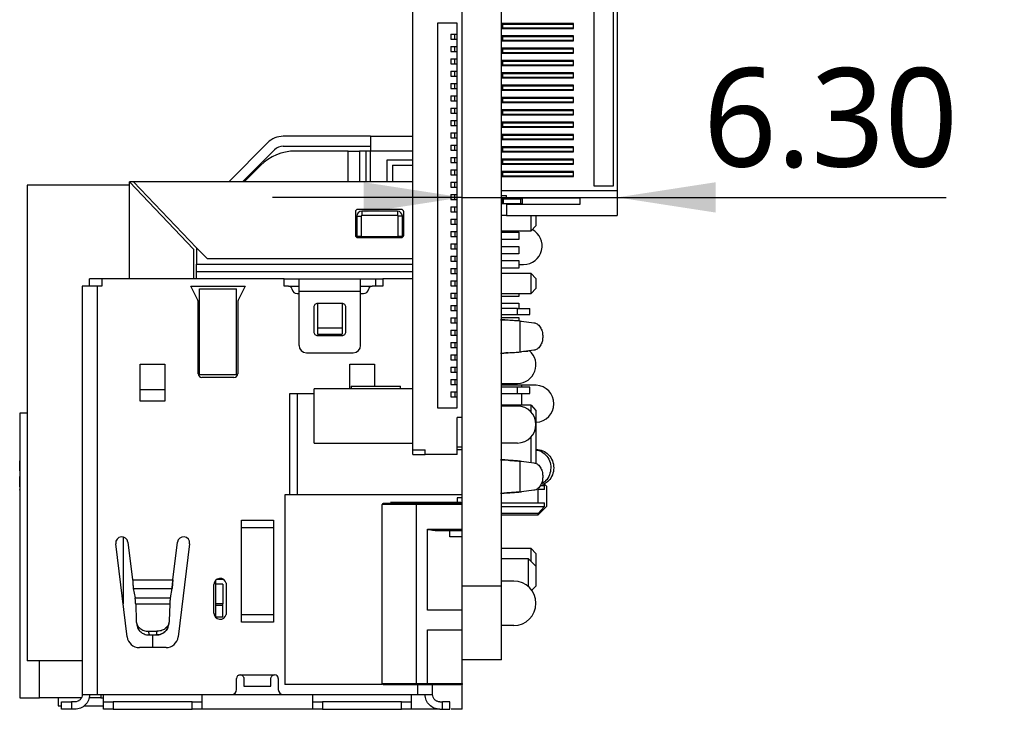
# Model space of a CAD drawing. Header units: millimetres. Extents: x 3 to 207, y 3 to 294.
# Tile 89 of 94: x 162 to 182, y 214 to 228. Entities that reach past the tile are written whole.
import ezdxf

# ---------------------------------------------------------------- set-up
doc = ezdxf.new("R2010")
doc.units = ezdxf.units.MM
doc.layers.add('几何体', color=7, linetype='Continuous')
doc.layers.add('尺寸', color=3, linetype='Continuous')
doc.styles.add('SLDTEXTSTYLE0', font='Microsoft YaHei.ttf')
doc.dimstyles.new('SLDDIMSTYLE2', dxfattribs={"dimtxt": 2, "dimasz": 3.5, "dimexe": 0, "dimexo": 0.0625, "dimgap": 0.5, "dimtad": 1, "dimlfac": 2, "dimrnd": 1e-09, "dimzin": 4, "dimdsep": 46, "dimtxsty": 'SLDTEXTSTYLE0', "dimsah": 1, "dimcen": 0.09, "dimadec": 0, "dimazin": 1, "dimtfac": 1, "dimtmove": 0, "dimatfit": 0, "dimfxl": 0, "dimfrac": 2, "dimtolj": 1, "dimtzin": 12, "dimarcsym": 0})

# ---------------------------------------------------------------- blocks, each defined once
blk = doc.blocks.new('_D_22')
at = {"layer": '尺寸', "transparency": 16777216}
for p, q in [((170.96, 224.629), (167.113, 224.629)), ((170.96, 224.629), (174.11, 224.629)), ((174.11, 224.629), (180.786, 224.629))]:
    blk.add_line(p, q, dxfattribs=at)
for points in [[(170.96, 224.629), (168.96, 224.937), (168.96, 224.321)], [(174.11, 224.629), (176.11, 224.321), (176.11, 224.937)]]:
    blk.add_solid(points, dxfattribs=at)
at = {"layer": '尺寸', "transparency": 16777216, "insert": (175.858, 227.253), "char_height": 2, "attachment_point": 1, "style": 'SLDTEXTSTYLE0'}
blk.add_mtext('6.30', dxfattribs=at)

msp = doc.modelspace()

# ---------------------------------------------------------------- linework, layer by layer
at = {"layer": '几何体'}
for p, q in [((170.9596, 216.7479), (170.9596, 253.748)), ((171.7596, 216.7479), (171.7596, 253.748)), ((174.1096, 234.69), (174.1096, 224.765)), ((173.6346, 232.1525), (173.6346, 224.865)), ((174.0346, 224.865), (174.0346, 232.1525)), ((169.9596, 219.5125), (169.9596, 229.0125)), ((170.8596, 228.1625), (170.4596, 228.1625)), ((170.4596, 228.1625), (170.4596, 220.3625)), ((170.8596, 220.3625), (170.8596, 228.1625)), ((173.2196, 228.1525), (171.7596, 228.1525)), ((171.7596, 228.14), (171.7846, 228.14)), ((171.7596, 228.065), (171.7846, 228.065)), ((171.7596, 228.0525), (173.2196, 228.0525)), ((171.7846, 228.065), (171.7846, 228.14)), ((171.7846, 228.14), (171.7896, 228.14)), ((171.7846, 228.065), (171.7896, 228.065)), ((171.7896, 228.065), (171.7896, 228.14)), ((171.7896, 228.14), (173.2196, 228.14)), ((171.7896, 228.065), (173.2196, 228.065)), ((173.2196, 228.0525), (173.2196, 228.1525)), ((170.7296, 227.9375), (170.7296, 227.8375)), ((170.7296, 227.9375), (170.8146, 227.9375)), ((170.8146, 227.8375), (170.8146, 227.9375)), ((170.8146, 227.9375), (170.8596, 227.9375)), ((173.2196, 227.9025), (171.7596, 227.9025)), ((171.7596, 227.89), (171.7846, 227.89)), ((171.7846, 227.815), (171.7846, 227.89)), ((171.7846, 227.89), (171.7896, 227.89)), ((171.7896, 227.815), (171.7896, 227.89)), ((171.7896, 227.89), (173.2196, 227.89)), ((173.2196, 227.8025), (173.2196, 227.9025)), ((170.7296, 227.8375), (170.8146, 227.8375)), ((170.7296, 227.6875), (170.7296, 227.5875)), ((170.7296, 227.6875), (170.8146, 227.6875)), ((170.8146, 227.8375), (170.8596, 227.8375)), ((170.8146, 227.5875), (170.8146, 227.6875)), ((170.8146, 227.6875), (170.8596, 227.6875)), ((171.7596, 227.815), (171.7846, 227.815)), ((171.7596, 227.8025), (173.2196, 227.8025)), ((173.2196, 227.6525), (171.7596, 227.6525)), ((171.7846, 227.815), (171.7896, 227.815)), ((171.7896, 227.815), (173.2196, 227.815)), ((173.2196, 227.5525), (173.2196, 227.6525)), ((170.7296, 227.5875), (170.8146, 227.5875)), ((170.8146, 227.5875), (170.8596, 227.5875)), ((171.7596, 227.64), (171.7846, 227.64)), ((171.7596, 227.565), (171.7846, 227.565)), ((171.7596, 227.5525), (173.2196, 227.5525)), ((171.7846, 227.565), (171.7846, 227.64)), ((171.7846, 227.64), (171.7896, 227.64)), ((171.7846, 227.565), (171.7896, 227.565)), ((171.7896, 227.565), (171.7896, 227.64)), ((171.7896, 227.64), (173.2196, 227.64)), ((171.7896, 227.565), (173.2196, 227.565)), ((170.7296, 227.4375), (170.7296, 227.3375)), ((170.7296, 227.4375), (170.8146, 227.4375)), ((170.7296, 227.3375), (170.8146, 227.3375)), ((170.8146, 227.3375), (170.8146, 227.4375)), ((170.8146, 227.4375), (170.8596, 227.4375)), ((170.8146, 227.3375), (170.8596, 227.3375)), ((173.2196, 227.4025), (171.7596, 227.4025)), ((171.7596, 227.39), (171.7846, 227.39)), ((171.7596, 227.315), (171.7846, 227.315)), ((171.7596, 227.3025), (173.2196, 227.3025)), ((171.7846, 227.315), (171.7846, 227.39)), ((171.7846, 227.39), (171.7896, 227.39)), ((171.7846, 227.315), (171.7896, 227.315)), ((171.7896, 227.315), (171.7896, 227.39)), ((171.7896, 227.39), (173.2196, 227.39)), ((171.7896, 227.315), (173.2196, 227.315)), ((173.2196, 227.3025), (173.2196, 227.4025)), ((170.7296, 227.1875), (170.7296, 227.0875)), ((170.7296, 227.1875), (170.8146, 227.1875)), ((170.7296, 227.0875), (170.8146, 227.0875)), ((170.8146, 227.0875), (170.8146, 227.1875)), ((170.8146, 227.1875), (170.8596, 227.1875)), ((170.8146, 227.0875), (170.8596, 227.0875)), ((173.2196, 227.1525), (171.7596, 227.1525)), ((171.7596, 227.14), (171.7846, 227.14)), ((171.7596, 227.065), (171.7846, 227.065)), ((171.7846, 227.065), (171.7846, 227.14)), ((171.7846, 227.14), (171.7896, 227.14)), ((171.7846, 227.065), (171.7896, 227.065)), ((171.7896, 227.065), (171.7896, 227.14)), ((171.7896, 227.14), (173.2196, 227.14)), ((171.7896, 227.065), (173.2196, 227.065)), ((173.2196, 227.0525), (173.2196, 227.1525)), ((170.7296, 226.9375), (170.7296, 226.8375)), ((170.7296, 226.9375), (170.8146, 226.9375)), ((170.8146, 226.8375), (170.8146, 226.9375)), ((170.8146, 226.9375), (170.8596, 226.9375)), ((171.7596, 227.0525), (173.2196, 227.0525)), ((173.2196, 226.9025), (171.7596, 226.9025)), ((171.7596, 226.89), (171.7846, 226.89)), ((171.7846, 226.815), (171.7846, 226.89)), ((171.7846, 226.89), (171.7896, 226.89)), ((171.7896, 226.815), (171.7896, 226.89)), ((171.7896, 226.89), (173.2196, 226.89)), ((173.2196, 226.8025), (173.2196, 226.9025)), ((170.7296, 226.8375), (170.8146, 226.8375)), ((170.7296, 226.6875), (170.7296, 226.5875)), ((170.7296, 226.6875), (170.8146, 226.6875)), ((170.8146, 226.8375), (170.8596, 226.8375)), ((170.8146, 226.5875), (170.8146, 226.6875)), ((170.8146, 226.6875), (170.8596, 226.6875)), ((171.7596, 226.815), (171.7846, 226.815)), ((171.7596, 226.8025), (173.2196, 226.8025)), ((171.7846, 226.815), (171.7896, 226.815)), ((171.7896, 226.815), (173.2196, 226.815)), ((170.7296, 226.5875), (170.8146, 226.5875)), ((170.8146, 226.5875), (170.8596, 226.5875)), ((173.2196, 226.6525), (171.7596, 226.6525)), ((171.7596, 226.64), (171.7846, 226.64)), ((171.7596, 226.565), (171.7846, 226.565)), ((171.7596, 226.5525), (173.2196, 226.5525)), ((171.7846, 226.565), (171.7846, 226.64)), ((171.7846, 226.64), (171.7896, 226.64)), ((171.7846, 226.565), (171.7896, 226.565)), ((171.7896, 226.565), (171.7896, 226.64)), ((171.7896, 226.64), (173.2196, 226.64)), ((171.7896, 226.565), (173.2196, 226.565)), ((173.2196, 226.5525), (173.2196, 226.6525)), ((170.7296, 226.4375), (170.7296, 226.3375)), ((170.7296, 226.4375), (170.8146, 226.4375)), ((170.7296, 226.3375), (170.8146, 226.3375)), ((170.8146, 226.3375), (170.8146, 226.4375)), ((170.8146, 226.4375), (170.8596, 226.4375)), ((170.8146, 226.3375), (170.8596, 226.3375)), ((173.2196, 226.4025), (171.7596, 226.4025)), ((171.7596, 226.39), (171.7846, 226.39)), ((171.7596, 226.315), (171.7846, 226.315)), ((171.7596, 226.3025), (173.2196, 226.3025)), ((171.7846, 226.315), (171.7846, 226.39)), ((171.7846, 226.39), (171.7896, 226.39)), ((171.7846, 226.315), (171.7896, 226.315)), ((171.7896, 226.315), (171.7896, 226.39)), ((171.7896, 226.39), (173.2196, 226.39)), ((171.7896, 226.315), (173.2196, 226.315)), ((173.2196, 226.3025), (173.2196, 226.4025)), ((170.7296, 226.1875), (170.7296, 226.0875)), ((170.7296, 226.1875), (170.8146, 226.1875)), ((170.7296, 226.0875), (170.8146, 226.0875)), ((170.8146, 226.0875), (170.8146, 226.1875)), ((170.8146, 226.1875), (170.8596, 226.1875)), ((170.8146, 226.0875), (170.8596, 226.0875)), ((173.2196, 226.1525), (171.7596, 226.1525)), ((171.7596, 226.14), (171.7846, 226.14)), ((171.7596, 226.065), (171.7846, 226.065)), ((171.7846, 226.065), (171.7846, 226.14)), ((171.7846, 226.14), (171.7896, 226.14)), ((171.7846, 226.065), (171.7896, 226.065)), ((171.7896, 226.065), (171.7896, 226.14)), ((171.7896, 226.14), (173.2196, 226.14)), ((171.7896, 226.065), (173.2196, 226.065)), ((173.2196, 226.0525), (173.2196, 226.1525)), ((169.0996, 225.8686), (167.3298, 225.8686)), ((169.0996, 225.8686), (169.9596, 225.8686)), ((170.7296, 225.9375), (170.7296, 225.8375)), ((170.7296, 225.9375), (170.8146, 225.9375)), ((170.8146, 225.8375), (170.8146, 225.9375)), ((170.8146, 225.9375), (170.8596, 225.9375)), ((171.7596, 226.0525), (173.2196, 226.0525)), ((173.2196, 225.9025), (171.7596, 225.9025)), ((171.7596, 225.89), (171.7846, 225.89)), ((171.7846, 225.815), (171.7846, 225.89)), ((171.7846, 225.89), (171.7896, 225.89)), ((171.7896, 225.815), (171.7896, 225.89)), ((171.7896, 225.89), (173.2196, 225.89)), ((173.2196, 225.8025), (173.2196, 225.9025)), ((166.2227, 224.948), (167.0116, 225.7368)), ((167.3298, 225.6686), (169.0996, 225.6686)), ((170.7296, 225.8375), (170.8146, 225.8375)), ((170.7296, 225.6875), (170.7296, 225.5875)), ((170.7296, 225.6875), (170.8146, 225.6875)), ((170.8146, 225.8375), (170.8596, 225.8375)), ((170.8146, 225.5875), (170.8146, 225.6875)), ((170.8146, 225.6875), (170.8596, 225.6875)), ((171.7596, 225.815), (171.7846, 225.815)), ((171.7596, 225.8025), (173.2196, 225.8025)), ((171.7846, 225.815), (171.7896, 225.815)), ((171.7896, 225.815), (173.2196, 225.815)), ((167.153, 225.5954), (166.5055, 224.948)), ((168.6496, 225.5686), (167.5738, 225.5686)), ((168.6496, 225.5686), (168.8755, 225.5686)), ((168.6496, 224.948), (168.6496, 225.5686)), ((169.0058, 225.5686), (168.8755, 225.5686)), ((168.8755, 225.5686), (168.8755, 224.948)), ((169.0996, 225.5686), (169.0058, 225.5686)), ((169.0058, 225.5686), (169.0058, 224.948)), ((169.0996, 224.948), (169.0996, 225.5686)), ((169.9596, 225.5686), (169.0996, 225.5686)), ((170.7296, 225.5875), (170.8146, 225.5875)), ((170.8146, 225.5875), (170.8596, 225.5875)), ((173.2196, 225.6525), (171.7596, 225.6525)), ((171.7596, 225.64), (171.7846, 225.64)), ((171.7596, 225.565), (171.7846, 225.565)), ((171.7596, 225.5525), (173.2196, 225.5525)), ((171.7846, 225.565), (171.7846, 225.64)), ((171.7846, 225.64), (171.7896, 225.64)), ((171.7846, 225.565), (171.7896, 225.565)), ((171.7896, 225.565), (171.7896, 225.64)), ((171.7896, 225.64), (173.2196, 225.64)), ((171.7896, 225.565), (173.2196, 225.565)), ((173.2196, 225.5525), (173.2196, 225.6525)), ((166.8667, 225.2757), (166.5389, 224.948)), ((169.4371, 224.948), (169.4371, 225.3936)), ((169.4371, 225.3936), (169.9596, 225.3936)), ((169.5496, 225.2836), (169.9596, 225.2836)), ((169.5496, 225.2836), (169.5496, 224.948)), ((170.7296, 225.4375), (170.7296, 225.3375)), ((170.7296, 225.4375), (170.8146, 225.4375)), ((170.7296, 225.3375), (170.8146, 225.3375)), ((170.8146, 225.3375), (170.8146, 225.4375)), ((170.8146, 225.4375), (170.8596, 225.4375)), ((170.8146, 225.3375), (170.8596, 225.3375)), ((173.2196, 225.4025), (171.7596, 225.4025)), ((171.7596, 225.39), (171.7846, 225.39)), ((171.7596, 225.315), (171.7846, 225.315)), ((171.7596, 225.3025), (173.2196, 225.3025)), ((171.7846, 225.315), (171.7846, 225.39)), ((171.7846, 225.39), (171.7896, 225.39)), ((171.7846, 225.315), (171.7896, 225.315)), ((171.7896, 225.315), (171.7896, 225.39)), ((171.7896, 225.39), (173.2196, 225.39)), ((171.7896, 225.315), (173.2196, 225.315)), ((173.2196, 225.3025), (173.2196, 225.4025)), ((170.7296, 225.1875), (170.7296, 225.0875)), ((170.7296, 225.1875), (170.8146, 225.1875)), ((170.7296, 225.0875), (170.8146, 225.0875)), ((170.8146, 225.0875), (170.8146, 225.1875)), ((170.8146, 225.1875), (170.8596, 225.1875)), ((170.8146, 225.0875), (170.8596, 225.0875)), ((173.2196, 225.1525), (171.7596, 225.1525)), ((171.7596, 225.14), (171.7846, 225.14)), ((171.7596, 225.065), (171.7846, 225.065)), ((171.7846, 225.065), (171.7846, 225.14)), ((171.7846, 225.14), (171.7896, 225.14)), ((171.7846, 225.065), (171.7896, 225.065)), ((171.7896, 225.065), (171.7896, 225.14)), ((171.7896, 225.14), (173.2196, 225.14)), ((171.7896, 225.065), (173.2196, 225.065)), ((173.2196, 225.0525), (173.2196, 225.1525)), ((164.2096, 224.878), (162.1296, 224.878)), ((162.1296, 224.878), (162.1296, 215.228)), ((164.2096, 224.948), (165.5106, 223.582)), ((164.2096, 222.978), (164.2096, 224.948)), ((164.2897, 224.948), (164.2096, 224.948)), ((165.5696, 223.6059), (164.2897, 224.948)), ((169.9596, 224.948), (164.2897, 224.948)), ((170.7296, 224.9375), (170.7296, 224.8375)), ((170.7296, 224.9375), (170.8146, 224.9375)), ((170.8146, 224.8375), (170.8146, 224.9375)), ((170.8146, 224.9375), (170.8596, 224.9375)), ((171.7596, 225.0525), (173.2196, 225.0525)), ((173.6346, 224.865), (174.0346, 224.865)), ((170.7296, 224.8375), (170.8146, 224.8375)), ((170.7296, 224.6875), (170.7296, 224.5875)), ((170.7296, 224.6875), (170.8146, 224.6875)), ((170.8146, 224.8375), (170.8596, 224.8375)), ((170.8146, 224.5875), (170.8146, 224.6875)), ((170.8146, 224.6875), (170.8596, 224.6875)), ((174.1096, 224.765), (171.7596, 224.765)), ((171.7596, 224.665), (171.8596, 224.665)), ((171.8596, 224.615), (171.8596, 224.665)), ((174.1096, 224.765), (174.1096, 224.265)), ((170.7296, 224.5875), (170.8146, 224.5875)), ((170.8146, 224.5875), (170.8596, 224.5875)), ((171.7846, 224.6025), (171.7596, 224.6025)), ((171.7596, 224.5025), (171.7846, 224.5025)), ((171.7846, 224.5025), (171.7846, 224.6025)), ((171.7846, 224.6025), (171.7985, 224.6025)), ((171.7846, 224.5025), (171.7985, 224.5025)), ((171.7985, 224.5025), (171.7985, 224.6025)), ((171.7985, 224.6025), (172.1454, 224.6025)), ((171.7985, 224.5025), (172.1454, 224.5025)), ((173.3596, 224.615), (171.8596, 224.615)), ((171.8596, 224.49), (173.3596, 224.49)), ((171.8596, 224.49), (171.8596, 224.265)), ((172.1454, 224.6025), (172.1454, 224.5025)), ((172.1846, 224.6025), (172.1454, 224.6025)), ((172.1454, 224.5025), (172.1846, 224.5025)), ((172.1846, 224.5025), (172.1846, 224.6025)), ((173.3596, 224.49), (173.3596, 224.615)), ((168.7945, 224.3349), (168.7945, 223.863)), ((169.7245, 224.3849), (168.8445, 224.3849)), ((169.6476, 224.348), (168.924, 224.348)), ((168.924, 224.348), (168.924, 224.2614)), ((169.6476, 224.2614), (168.924, 224.2614)), ((169.6476, 224.348), (169.6476, 224.2614)), ((169.7745, 223.863), (169.7745, 224.3349)), ((170.7296, 224.4375), (170.7296, 224.3375)), ((170.7296, 224.4375), (170.8146, 224.4375)), ((170.7296, 224.3375), (170.8146, 224.3375)), ((170.8146, 224.3375), (170.8146, 224.4375)), ((170.8146, 224.4375), (170.8596, 224.4375)), ((170.8146, 224.3375), (170.8596, 224.3375)), ((171.8596, 224.265), (171.7596, 224.265)), ((171.8596, 224.265), (174.1096, 224.265)), ((172.3596, 223.953), (172.3596, 224.265)), ((172.4596, 224.253), (172.4475, 224.265)), ((168.824, 224.248), (168.824, 223.8345)), ((168.824, 224.248), (168.9106, 224.248)), ((168.9106, 224.248), (168.9106, 223.8345)), ((169.661, 223.8345), (169.661, 224.248)), ((169.7476, 224.248), (169.661, 224.248)), ((169.7476, 223.8345), (169.7476, 224.248)), ((170.7296, 224.1875), (170.7296, 224.0875)), ((170.7296, 224.1875), (170.8146, 224.1875)), ((170.7296, 224.0875), (170.8146, 224.0875)), ((170.8146, 224.1875), (170.8146, 224.0875)), ((170.8146, 224.1875), (170.8596, 224.1875)), ((170.8146, 224.0875), (170.8596, 224.0875)), ((172.4596, 224.253), (172.4596, 224.053)), ((170.7296, 223.9375), (170.7296, 223.8375)), ((170.7296, 223.9375), (170.8146, 223.9375)), ((170.8146, 223.9375), (170.8146, 223.8375)), ((170.8146, 223.9375), (170.8596, 223.9375)), ((171.7596, 223.953), (172.3596, 223.953)), ((171.7596, 223.9246), (172.1096, 223.9246)), ((172.1096, 223.9246), (172.1096, 223.7746)), ((172.3596, 223.953), (172.4596, 224.053)), ((168.9106, 223.8345), (168.824, 223.8345)), ((168.8445, 223.813), (169.7245, 223.813)), ((168.9106, 223.8345), (169.661, 223.8345)), ((169.7476, 223.8345), (169.661, 223.8345)), ((170.7296, 223.8375), (170.8146, 223.8375)), ((170.7296, 223.6875), (170.7296, 223.5875)), ((170.7296, 223.6875), (170.8146, 223.6875)), ((170.8146, 223.8375), (170.8596, 223.8375)), ((170.8146, 223.6875), (170.8146, 223.5875)), ((170.8146, 223.6875), (170.8596, 223.6875)), ((172.1096, 223.7746), (171.7596, 223.7746)), ((165.5106, 223.582), (165.5106, 222.978)), ((165.7901, 223.3854), (165.5696, 223.6059)), ((165.5696, 223.6059), (165.5696, 223.278)), ((170.7296, 223.5875), (170.8146, 223.5875)), ((170.8146, 223.5875), (170.8596, 223.5875)), ((171.7596, 223.6359), (172.1096, 223.6359)), ((172.1096, 223.4859), (171.7596, 223.4859)), ((172.1096, 223.6359), (172.1096, 223.4859)), ((165.5696, 223.278), (169.9596, 223.278)), ((165.5696, 223.1218), (165.5696, 223.278)), ((169.9596, 223.3854), (165.7901, 223.3854)), ((170.7296, 223.4375), (170.7296, 223.3375)), ((170.7296, 223.4375), (170.8146, 223.4375)), ((170.7296, 223.3375), (170.8146, 223.3375)), ((170.8146, 223.4375), (170.8146, 223.3375)), ((170.8146, 223.4375), (170.8596, 223.4375)), ((170.8146, 223.3375), (170.8596, 223.3375)), ((171.7596, 223.3471), (172.1096, 223.3471)), ((172.1096, 223.3471), (172.1096, 223.1971)), ((172.1096, 223.2686), (172.2096, 223.2686)), ((165.5696, 222.978), (165.5696, 223.1218)), ((169.9596, 223.1218), (165.5696, 223.1218)), ((170.7296, 223.1875), (170.7296, 223.0875)), ((170.7296, 223.1875), (170.8146, 223.1875)), ((170.7296, 223.0875), (170.8146, 223.0875)), ((170.8146, 223.1875), (170.8146, 223.0875)), ((170.8146, 223.1875), (170.8596, 223.1875)), ((170.8146, 223.0875), (170.8596, 223.0875)), ((172.1096, 223.1971), (171.7596, 223.1971)), ((172.3596, 223.083), (171.7596, 223.083)), ((172.4596, 222.983), (172.3596, 223.083)), ((172.3596, 222.683), (172.3596, 223.083)), ((163.6496, 222.978), (163.3996, 222.978)), ((163.3996, 222.828), (163.3996, 222.978)), ((163.6496, 222.978), (163.6496, 222.828)), ((167.3496, 222.978), (163.6496, 222.978)), ((167.3496, 222.828), (167.3496, 222.978)), ((167.3496, 222.978), (167.6496, 222.978)), ((167.6496, 222.728), (167.6496, 222.978)), ((167.6496, 222.978), (168.8996, 222.978)), ((168.8996, 222.728), (168.8996, 222.978)), ((168.8996, 222.978), (169.1996, 222.978)), ((169.1996, 222.978), (169.1996, 222.828)), ((169.1996, 222.978), (169.3496, 222.978)), ((169.3496, 222.978), (169.3496, 222.828)), ((169.9596, 222.978), (169.3496, 222.978)), ((170.7296, 222.9375), (170.7296, 222.8375)), ((170.7296, 222.9375), (170.8146, 222.9375)), ((170.8146, 222.9375), (170.8146, 222.8375)), ((170.8146, 222.9375), (170.8596, 222.9375)), ((172.4596, 222.983), (172.4596, 222.783)), ((163.2496, 222.828), (163.2496, 214.548)), ((163.5496, 222.828), (163.5496, 214.548)), ((163.6496, 222.828), (163.5496, 222.828)), ((165.4546, 222.828), (166.5546, 222.828)), ((165.5967, 222.5438), (165.4546, 222.828)), ((165.6296, 222.778), (166.3796, 222.778)), ((165.6296, 221.028), (165.6296, 222.778)), ((166.3796, 221.028), (166.3796, 222.778)), ((166.5546, 222.828), (166.4125, 222.5438)), ((167.4364, 222.828), (167.3496, 222.828)), ((167.4364, 222.828), (167.6496, 222.828)), ((167.6096, 222.678), (167.6496, 222.678)), ((167.6496, 221.628), (167.6496, 222.728)), ((167.6496, 222.728), (168.8996, 222.728)), ((168.8996, 222.828), (169.1328, 222.828)), ((168.8996, 221.628), (168.8996, 222.728)), ((168.8996, 222.678), (168.9596, 222.678)), ((169.3496, 222.828), (169.1328, 222.828)), ((170.7296, 222.8375), (170.8146, 222.8375)), ((170.7296, 222.6875), (170.7296, 222.5875)), ((170.7296, 222.6875), (170.8146, 222.6875)), ((170.8146, 222.8375), (170.8596, 222.8375)), ((170.8146, 222.6875), (170.8146, 222.5875)), ((170.8146, 222.6875), (170.8596, 222.6875)), ((171.7596, 222.683), (172.3596, 222.683)), ((172.1096, 222.683), (172.1096, 222.6196)), ((172.3596, 222.683), (172.4596, 222.783)), ((165.6046, 221.053), (165.6046, 222.5102)), ((166.4046, 222.5102), (166.4046, 221.053)), ((168.5246, 222.478), (168.0246, 222.478)), ((168.0246, 222.475), (168.0246, 221.975)), ((168.5246, 222.475), (168.0246, 222.475)), ((168.5246, 222.475), (168.5246, 221.975)), ((170.7296, 222.5875), (170.8146, 222.5875)), ((170.8146, 222.5875), (170.8596, 222.5875)), ((172.1096, 222.6196), (171.7596, 222.6196)), ((171.7596, 222.4809), (172.1096, 222.4809)), ((172.1096, 222.4809), (172.1096, 222.378)), ((167.9496, 222.403), (167.9496, 221.903)), ((168.5996, 221.903), (168.5996, 222.403)), ((170.7296, 222.4375), (170.7296, 222.3375)), ((170.7296, 222.4375), (170.8146, 222.4375)), ((170.7296, 222.3375), (170.8146, 222.3375)), ((170.8146, 222.4375), (170.8146, 222.3375)), ((170.8146, 222.4375), (170.8596, 222.4375)), ((170.8146, 222.3375), (170.8596, 222.3375)), ((172.0846, 222.378), (171.7596, 222.378)), ((172.0846, 222.253), (172.0846, 222.378)), ((172.0846, 222.378), (172.3346, 222.378)), ((172.3346, 222.253), (172.3346, 222.378)), ((170.7296, 222.1875), (170.7296, 222.0875)), ((170.7296, 222.1875), (170.8146, 222.1875)), ((170.7296, 222.0875), (170.8146, 222.0875)), ((170.8146, 222.1875), (170.8146, 222.0875)), ((170.8146, 222.1875), (170.8596, 222.1875)), ((170.8146, 222.0875), (170.8596, 222.0875)), ((171.7392, 222.1468), (171.8049, 222.1468)), ((171.7596, 222.253), (172.0846, 222.253)), ((171.7596, 222.1921), (172.1096, 222.1921)), ((171.8049, 222.1468), (171.7596, 222.1512)), ((172.0846, 222.253), (172.3346, 222.253)), ((172.1096, 222.1921), (172.1096, 222.123)), ((172.1406, 222.1205), (172.165, 222.1184)), ((172.1406, 221.4954), (172.1406, 222.1205)), ((172.1406, 222.1205), (172.165, 222.1184)), ((172.165, 222.1184), (172.4179, 222.0871)), ((168.5246, 221.975), (168.0246, 221.975)), ((168.0246, 221.975), (168.0246, 221.853)), ((168.5246, 221.975), (168.5246, 221.853)), ((170.7296, 221.9375), (170.7296, 221.8375)), ((170.7296, 221.9375), (170.8146, 221.9375)), ((170.8146, 221.9375), (170.8146, 221.8375)), ((170.8146, 221.9375), (170.8596, 221.9375)), ((168.0246, 221.853), (168.5246, 221.853)), ((168.0246, 221.828), (168.5246, 221.828)), ((170.7296, 221.8375), (170.8146, 221.8375)), ((170.7296, 221.6875), (170.7296, 221.5875)), ((170.7296, 221.6875), (170.8146, 221.6875)), ((170.8146, 221.8375), (170.8596, 221.8375)), ((170.8146, 221.6875), (170.8146, 221.5875)), ((170.8146, 221.6875), (170.8596, 221.6875)), ((167.7996, 221.478), (168.7496, 221.478)), ((170.7296, 221.5875), (170.8146, 221.5875)), ((170.8146, 221.5875), (170.8596, 221.5875)), ((171.7392, 221.4691), (171.8049, 221.4691)), ((171.8049, 221.4691), (171.7596, 221.4647)), ((171.8927, 221.4783), (171.8927, 221.4783)), ((172.1406, 221.4954), (172.165, 221.4975)), ((172.4179, 221.5288), (172.165, 221.4975)), ((172.2946, 221.503), (172.209, 221.503)), ((172.2946, 221.503), (172.2946, 221.5136)), ((170.7296, 221.4375), (170.7296, 221.3375)), ((170.7296, 221.4375), (170.8146, 221.4375)), ((170.7296, 221.3375), (170.8146, 221.3375)), ((170.8146, 221.4375), (170.8146, 221.3375)), ((170.8146, 221.4375), (170.8596, 221.4375)), ((170.8146, 221.3375), (170.8596, 221.3375)), ((164.4246, 221.248), (164.9246, 221.248)), ((164.4246, 220.498), (164.4246, 221.248)), ((164.9246, 221.248), (164.9246, 220.498)), ((168.6846, 220.748), (168.6846, 221.248)), ((168.6846, 221.248), (169.1846, 221.248)), ((169.1846, 221.248), (169.1846, 220.798)), ((170.7296, 221.1875), (170.7296, 221.0875)), ((170.7296, 221.1875), (170.8146, 221.1875)), ((170.7296, 221.0875), (170.8146, 221.0875)), ((170.8146, 221.1875), (170.8146, 221.0875)), ((170.8146, 221.1875), (170.8596, 221.1875)), ((170.8146, 221.0875), (170.8596, 221.0875)), ((166.3796, 221.028), (165.6296, 221.028)), ((166.3296, 220.978), (165.6796, 220.978)), ((170.7296, 220.9375), (170.7296, 220.8375)), ((170.7296, 220.9375), (170.8146, 220.9375)), ((170.8146, 220.9375), (170.8146, 220.8375)), ((170.8146, 220.9375), (170.8596, 220.9375)), ((171.7596, 220.858), (172.0846, 220.858)), ((164.4246, 220.7337), (164.9246, 220.7337)), ((167.9596, 220.648), (167.9596, 220.748)), ((169.9596, 220.748), (167.9596, 220.748)), ((168.7096, 220.798), (168.7096, 220.748)), ((168.7096, 220.798), (169.7096, 220.798)), ((169.7096, 220.748), (169.7096, 220.798)), ((170.7296, 220.8375), (170.8146, 220.8375)), ((170.7296, 220.6875), (170.7296, 220.5875)), ((170.7296, 220.6875), (170.8146, 220.6875)), ((170.8146, 220.8375), (170.8596, 220.8375)), ((170.8146, 220.6875), (170.8146, 220.5875)), ((170.8146, 220.6875), (170.8596, 220.6875)), ((172.1739, 220.8186), (171.7596, 220.8186)), ((172.0846, 220.778), (171.7596, 220.778)), ((172.0846, 220.653), (172.0846, 220.778)), ((172.3346, 220.778), (172.0846, 220.778)), ((172.4617, 220.8186), (172.1739, 220.8186)), ((172.1739, 220.778), (172.1739, 220.8186)), ((172.3346, 220.653), (172.3346, 220.778)), ((164.9246, 220.498), (164.4246, 220.498)), ((167.4596, 220.648), (167.4596, 218.598)), ((167.6108, 220.648), (167.4596, 220.648)), ((167.6108, 220.648), (167.6108, 218.598)), ((167.9596, 220.648), (167.6108, 220.648)), ((167.9596, 219.648), (167.9596, 220.648)), ((170.7296, 220.5875), (170.8146, 220.5875)), ((170.8146, 220.5875), (170.8596, 220.5875)), ((171.7596, 220.653), (172.0846, 220.653)), ((172.0846, 220.653), (172.3346, 220.653)), ((172.1739, 220.4151), (172.1739, 220.653)), ((170.4596, 220.3625), (170.8596, 220.3625)), ((172.3596, 220.4151), (171.7596, 220.4151)), ((172.0846, 220.398), (171.7596, 220.398)), ((172.3596, 220.2779), (172.3596, 220.4151)), ((172.3596, 220.4151), (172.4596, 220.308)), ((172.4596, 220.308), (172.4596, 219.2343)), ((161.9846, 220.253), (161.9846, 214.478)), ((170.9596, 220.1625), (170.8596, 220.1625)), ((170.8596, 219.4125), (170.8596, 220.1625)), ((172.4596, 220.0686), (172.4617, 220.0686)), ((172.3596, 219.2543), (172.3596, 219.768)), ((167.9596, 219.648), (169.9596, 219.648)), ((169.9596, 219.5125), (170.2096, 219.5125)), ((169.9596, 219.4125), (169.9596, 219.5125)), ((170.2096, 219.4125), (170.2096, 219.5125)), ((170.9596, 219.5625), (170.8596, 219.5625)), ((170.9596, 219.5125), (170.8596, 219.5125)), ((172.0846, 219.648), (171.7596, 219.648)), ((172.4617, 219.5186), (172.4596, 219.5186)), ((161.9846, 219.343), (161.9796, 219.343)), ((161.9846, 219.2919), (161.9796, 219.2919)), ((161.9796, 219.2885), (161.9846, 219.2885)), ((161.9796, 219.0851), (161.9796, 219.2885)), ((169.9596, 219.4125), (170.2096, 219.4125)), ((170.8596, 219.4125), (170.2096, 219.4125)), ((171.7392, 219.3068), (171.8049, 219.3068)), ((171.8049, 219.3068), (171.7596, 219.3112)), ((172.1406, 219.2805), (172.165, 219.2784)), ((172.1406, 218.6554), (172.1406, 219.2805)), ((172.1406, 219.2805), (172.165, 219.2784)), ((172.165, 219.2784), (172.4179, 219.2471)), ((161.9846, 219.0851), (161.9796, 219.0851)), ((161.9846, 219.0817), (161.9796, 219.0817)), ((161.9796, 218.9658), (161.9846, 218.9658)), ((161.9796, 218.7624), (161.9796, 218.9658)), ((172.6796, 218.7686), (172.5827, 218.8655)), ((161.9846, 218.7624), (161.9796, 218.7624)), ((161.9846, 218.7405), (161.9796, 218.7405)), ((161.9846, 218.694), (161.9796, 218.694)), ((161.9846, 218.6663), (161.9796, 218.6663)), ((172.4179, 218.6888), (172.165, 218.6575)), ((172.5046, 218.4336), (172.5046, 218.7036)), ((172.6296, 218.7036), (172.5046, 218.7036)), ((172.6296, 218.779), (172.5429, 218.779)), ((172.5738, 218.8413), (172.6296, 218.779)), ((172.6296, 218.7036), (172.6296, 218.779)), ((167.3596, 218.598), (167.3596, 214.748)), ((170.9596, 218.598), (167.3596, 218.598)), ((170.8596, 218.538), (170.8596, 218.448)), ((170.9596, 218.538), (170.8596, 218.538)), ((171.7392, 218.6291), (171.8049, 218.6291)), ((171.8049, 218.6291), (171.7596, 218.6247)), ((171.8927, 218.6383), (171.8927, 218.6383)), ((172.1406, 218.6554), (172.165, 218.6575)), ((170.0346, 218.398), (169.3346, 218.398)), ((169.3346, 214.773), (169.3346, 218.398)), ((170.0096, 218.448), (170.9346, 218.448)), ((170.0346, 218.423), (170.0346, 218.398)), ((170.0346, 218.423), (170.9596, 218.423)), ((170.0346, 214.773), (170.0346, 218.398)), ((170.9596, 218.398), (170.0346, 218.398)), ((170.9346, 218.448), (170.9346, 218.423)), ((171.7596, 218.4336), (172.5046, 218.4336)), ((171.7596, 218.3582), (172.6296, 218.3582)), ((172.5046, 218.4336), (172.6296, 218.4336)), ((172.5046, 218.1936), (172.6796, 218.3686)), ((172.6296, 218.3582), (172.5046, 218.2187)), ((172.6296, 218.3582), (172.6296, 218.4336)), ((166.4796, 218.083), (167.1296, 218.083)), ((166.4796, 216.018), (166.4796, 218.083)), ((167.1296, 218.083), (167.1296, 216.018)), ((172.5046, 218.2187), (171.7596, 218.2187)), ((171.7596, 218.1936), (172.5046, 218.1936)), ((172.5046, 218.1936), (172.5046, 218.2187)), ((166.4796, 217.933), (167.1296, 217.933)), ((170.2596, 216.258), (170.2596, 217.898)), ((170.2596, 217.898), (170.9596, 217.898)), ((170.445, 217.873), (170.9596, 217.873)), ((170.7117, 217.748), (170.7117, 217.873)), ((164.0796, 217.7434), (164.0796, 216.3842)), ((170.9646, 217.748), (170.7117, 217.748)), ((164.1615, 215.7175), (163.9296, 217.6059)), ((164.1777, 217.6363), (164.2716, 216.8719)), ((165.0876, 216.8719), (165.1815, 217.6363)), ((165.4296, 217.6059), (165.1977, 215.7175)), ((172.3596, 217.508), (171.7596, 217.508)), ((172.4596, 217.408), (172.3596, 217.508)), ((172.3596, 217.248), (172.3596, 217.508)), ((172.3096, 217.298), (171.7596, 217.298)), ((172.3096, 216.7334), (172.3096, 217.298)), ((172.4596, 217.148), (172.3096, 217.298)), ((172.4596, 217.408), (172.4596, 217.148)), ((172.4596, 217.148), (172.4596, 216.748)), ((164.2716, 216.8719), (165.0876, 216.8719)), ((165.9596, 216.7855), (165.9596, 216.8672)), ((165.9896, 216.8889), (166.1046, 216.8889)), ((164.2847, 216.6996), (165.0745, 216.6996)), ((164.2847, 216.6996), (164.3214, 216.5079)), ((165.0378, 216.5079), (165.0745, 216.6996)), ((165.9221, 216.198), (165.9221, 216.778)), ((166.1046, 216.7855), (165.9596, 216.7855)), ((165.9596, 216.3845), (165.9596, 216.7855)), ((166.1046, 216.7855), (166.1046, 216.3845)), ((166.1696, 216.8028), (166.1696, 216.1731)), ((171.7596, 216.7479), (170.9596, 216.7479)), ((170.9596, 215.248), (170.9596, 216.7479)), ((172.0096, 216.848), (171.7596, 216.848)), ((171.7596, 215.248), (171.7596, 216.7479)), ((172.3738, 216.6622), (172.4596, 216.748)), ((164.3214, 216.5079), (165.0378, 216.5079)), ((164.3342, 216.378), (164.3425, 216.0417)), ((165.025, 216.378), (164.3342, 216.378)), ((165.025, 216.378), (165.0167, 216.0417)), ((166.1046, 216.3845), (165.9596, 216.3845)), ((165.9596, 216.3608), (165.9596, 216.3845)), ((165.9596, 216.3608), (166.1046, 216.3608)), ((165.9596, 216.123), (165.9596, 216.3608)), ((166.1046, 216.3608), (166.1046, 216.3845)), ((166.1046, 216.123), (166.1046, 216.3608)), ((165.9449, 216.1259), (165.9596, 216.1382)), ((165.9596, 216.123), (166.1046, 216.123)), ((165.9596, 216.1087), (165.9596, 216.123)), ((166.4796, 216.168), (167.1296, 216.168)), ((170.9596, 216.258), (170.2596, 216.258)), ((164.3478, 216.0019), (164.3659, 215.9269)), ((164.9933, 215.9269), (165.0114, 216.0019)), ((167.1296, 216.018), (166.4796, 216.018)), ((172.0096, 215.948), (171.7596, 215.948)), ((164.5943, 215.8297), (164.7649, 215.8297)), ((164.6124, 215.7547), (164.5943, 215.8297)), ((164.6124, 215.7547), (164.7468, 215.7547)), ((164.6796, 215.498), (164.6796, 215.7547)), ((164.7649, 215.8297), (164.7468, 215.7547)), ((170.2596, 215.858), (170.9596, 215.858)), ((170.2596, 214.773), (170.2596, 215.858)), ((164.9496, 215.498), (164.4096, 215.498)), ((163.2496, 215.228), (162.1296, 215.228)), ((162.3846, 214.478), (162.3846, 215.228)), ((170.9596, 214.773), (170.9596, 215.248)), ((171.7596, 215.248), (170.9596, 215.248)), ((166.3796, 214.648), (166.3796, 214.873)), ((166.4268, 214.9424), (166.4546, 214.948)), ((166.4546, 214.948), (167.1546, 214.948)), ((166.5296, 214.873), (166.5296, 214.7188)), ((167.0796, 214.7188), (167.0796, 214.873)), ((167.2296, 214.873), (167.2296, 214.648)), ((166.5296, 214.7188), (167.0796, 214.7188)), ((169.333, 214.748), (167.3596, 214.748)), ((169.3346, 214.773), (170.0346, 214.773)), ((170.0346, 214.773), (170.2596, 214.773)), ((170.0346, 214.748), (170.0346, 214.773)), ((170.0346, 214.748), (170.2596, 214.748)), ((170.0596, 214.548), (170.0596, 214.748)), ((170.2596, 214.773), (170.9596, 214.773)), ((170.2596, 214.748), (170.2596, 214.773)), ((170.3596, 214.548), (170.3596, 214.748)), ((170.9596, 214.773), (170.9596, 214.748)), ((170.9596, 214.248), (170.9596, 214.748)), ((163.2298, 214.478), (162.3846, 214.478)), ((162.7596, 214.478), (162.7596, 214.3186)), ((163.2496, 214.548), (163.5496, 214.548)), ((163.6238, 214.478), (163.3857, 214.478)), ((163.5496, 214.548), (163.6796, 214.548)), ((163.6238, 214.548), (163.6238, 214.478)), ((163.6238, 214.478), (163.6796, 214.478)), ((163.6796, 214.548), (165.6796, 214.548)), ((163.6796, 214.398), (163.6796, 214.548)), ((165.6796, 214.548), (165.6796, 214.398)), ((165.6796, 214.548), (166.2796, 214.548)), ((166.2796, 214.548), (167.3296, 214.548)), ((167.3296, 214.548), (167.9296, 214.548)), ((167.9296, 214.548), (169.9296, 214.548)), ((167.9296, 214.398), (167.9296, 214.548)), ((169.9296, 214.548), (169.9296, 214.398)), ((169.9296, 214.548), (170.0596, 214.548)), ((170.0596, 214.548), (170.3596, 214.548)), ((162.7596, 214.3186), (162.8296, 214.3186)), ((162.8296, 214.248), (162.8296, 214.398)), ((162.8296, 214.398), (163.0296, 214.398)), ((163.0296, 214.398), (163.0296, 214.248)), ((163.0996, 214.398), (163.0296, 214.398)), ((163.286, 214.3186), (163.6796, 214.3186)), ((163.6796, 214.248), (163.6796, 214.398)), ((163.6796, 214.398), (163.8796, 214.398)), ((163.8796, 214.398), (163.8796, 214.248)), ((165.4796, 214.398), (163.8796, 214.398)), ((165.4796, 214.248), (165.4796, 214.398)), ((165.4796, 214.398), (165.6796, 214.398)), ((165.6796, 214.398), (165.6796, 214.248)), ((167.9296, 214.248), (167.9296, 214.398)), ((167.9296, 214.398), (168.1296, 214.398)), ((168.1296, 214.398), (168.1296, 214.248)), ((169.7296, 214.398), (168.1296, 214.398)), ((169.7296, 214.248), (169.7296, 214.398)), ((169.7296, 214.398), (169.9296, 214.398)), ((169.9296, 214.398), (169.9296, 214.248)), ((170.5096, 214.398), (170.5596, 214.398)), ((170.5596, 214.248), (170.5596, 214.398)), ((170.7096, 214.248), (170.7096, 214.398)), ((163.0296, 214.248), (162.8296, 214.248)), ((163.0996, 214.248), (163.0296, 214.248)), ((163.8796, 214.248), (163.6796, 214.248)), ((163.8796, 214.248), (165.4796, 214.248)), ((165.6796, 214.248), (165.4796, 214.248)), ((167.9296, 214.248), (165.6796, 214.248)), ((168.1296, 214.248), (167.9296, 214.248)), ((168.1296, 214.248), (169.7296, 214.248)), ((169.9296, 214.248), (169.7296, 214.248)), ((170.5096, 214.248), (169.9296, 214.248)), ((170.5096, 214.248), (170.5596, 214.248)), ((170.9596, 214.248), (170.7362, 214.248))]:
    msp.add_line(p, q, dxfattribs=at)
for centre, radius, start, end in [((167.3298, 225.4186), 0.45, 90, 135), ((167.3298, 225.4186), 0.25, 90, 135), ((167.5738, 224.5686), 1, 90, 135), ((168.8445, 224.3349), 0.05, 90, 180), ((168.924, 224.248), 0.1, 90, 180), ((168.924, 224.248), 0.0134, 90, 180), ((169.6476, 224.248), 0.1, 0, 90), ((169.6476, 224.248), 0.0134, 0, 90), ((169.7245, 224.3349), 0.05, 0, 90), ((168.8445, 223.863), 0.05, 180, 270), ((169.7245, 223.863), 0.05, 270, 0), ((172.2096, 223.6436), 0.375, 270, 62.48575), ((167.4364, 222.753), 0.075, 8.21321, 90), ((167.6096, 222.778), 0.1, 188.21321, 270), ((168.9596, 222.778), 0.1, 270, 351.78679), ((169.1328, 222.753), 0.075, 90, 171.78679), ((165.5296, 222.5102), 0.075, 0, 26.56505), ((166.4796, 222.5102), 0.075, 153.43495, 180), ((167.7996, 221.628), 0.15, 180, 270), ((168.7496, 221.628), 0.15, 270, 0), ((172.0846, 221.233), 0.375, 270, 49.4196), ((165.6796, 221.053), 0.075, 180, 270), ((166.3296, 221.053), 0.075, 270, 0), ((172.4476, 220.4436), 0.3753, 272.14816, 87.85184), ((172.0846, 220.023), 0.375, 270, 90), ((169.3596, 218.398), 0.025, 90, 180), ((164.0537, 217.6211), 0.125, 7, 187), ((165.3055, 217.6211), 0.125, 353, 173), ((166.0471, 216.778), 0.125, 11.47834, 180), ((172.0096, 216.398), 0.45, 270, 90), ((166.0471, 216.198), 0.125, 180, 348.52166), ((164.4096, 215.748), 0.25, 187, 270), ((164.9496, 215.748), 0.25, 270, 353), ((166.4546, 214.873), 0.075, 90.00612, 180), ((167.1546, 214.873), 0.075, 0, 90), ((169.3596, 214.773), 0.025, 180, 270), ((170.9346, 214.773), 0.025, 270, 0), ((166.2796, 214.648), 0.1, 270, 0), ((167.3296, 214.648), 0.1, 180, 270)]:
    msp.add_arc(centre, radius, start, end, dxfattribs=at)
for points in [[(169.0996, 225.8686), (169.0996, 225.8641), (169.0996, 225.8551), (169.0996, 225.7857), (169.0996, 225.6865), (169.0996, 225.6079), (169.0996, 225.5686)], [(163.5496, 222.828), (163.5103, 222.828), (163.4317, 222.828), (163.3325, 222.828), (163.2631, 222.828), (163.2541, 222.828), (163.2496, 222.828)], [(168.0246, 222.478), (168.0148, 222.4768), (167.9951, 222.4746), (167.9703, 222.4572), (167.953, 222.4324), (167.9507, 222.4128), (167.9496, 222.403)], [(168.5996, 222.403), (168.5985, 222.4128), (168.5962, 222.4324), (168.5789, 222.4572), (168.5541, 222.4746), (168.5344, 222.4768), (168.5246, 222.478)], [(171.8927, 222.1376), (171.8661, 222.1392), (171.8129, 222.1424), (171.7638, 222.1455), (171.7392, 222.1471)], [(171.8926, 222.1376), (171.8775, 222.1392), (171.8471, 222.1424), (171.819, 222.1455), (171.805, 222.1471)], [(171.8926, 222.1376), (171.8775, 222.1392), (171.8471, 222.1424), (171.819, 222.1455), (171.805, 222.1471)], [(172.1406, 222.1205), (172.1235, 222.122), (172.0892, 222.1248), (172.0276, 222.1291), (171.9616, 222.1333), (171.9156, 222.1362), (171.8927, 222.1376)], [(167.9496, 221.903), (167.9507, 221.8931), (167.953, 221.8735), (167.9703, 221.8487), (167.9951, 221.8313), (168.0148, 221.8291), (168.0246, 221.828)], [(168.5246, 221.828), (168.5344, 221.8291), (168.5541, 221.8313), (168.5789, 221.8487), (168.5962, 221.8735), (168.5985, 221.8931), (168.5996, 221.903)], [(171.7392, 221.4688), (171.7638, 221.4704), (171.8129, 221.4735), (171.8661, 221.4767), (171.8927, 221.4783)], [(171.8926, 221.4783), (171.8775, 221.4767), (171.8471, 221.4735), (171.819, 221.4704), (171.805, 221.4688)], [(171.8927, 221.4783), (171.9156, 221.4797), (171.9616, 221.4826), (172.0276, 221.4868), (172.0892, 221.4911), (172.1235, 221.4939), (172.1406, 221.4954)], [(171.8927, 219.2976), (171.8661, 219.2992), (171.8129, 219.3024), (171.7638, 219.3055), (171.7392, 219.3071)], [(171.8926, 219.2976), (171.8775, 219.2992), (171.8471, 219.3024), (171.819, 219.3055), (171.805, 219.3071)], [(172.1406, 219.2805), (172.1235, 219.282), (172.0892, 219.2848), (172.0276, 219.2891), (171.9616, 219.2933), (171.9156, 219.2962), (171.8927, 219.2976)], [(171.8927, 219.2976), (171.9156, 219.2962), (171.9616, 219.2933), (172.0276, 219.2891), (172.0892, 219.2848), (172.1235, 219.282), (172.1406, 219.2805)], [(172.6796, 218.3686), (172.6796, 218.3716), (172.6796, 218.3776), (172.6796, 218.4239), (172.6796, 218.49), (172.6796, 218.5686), (172.6796, 218.6472), (172.6796, 218.7133), (172.6796, 218.7596), (172.6796, 218.7656), (172.6796, 218.7686)], [(171.7392, 218.6288), (171.7638, 218.6304), (171.8129, 218.6335), (171.8661, 218.6367), (171.8927, 218.6383)], [(171.8926, 218.6383), (171.8775, 218.6367), (171.8471, 218.6335), (171.819, 218.6304), (171.805, 218.6288)], [(171.8927, 218.6383), (171.9156, 218.6397), (171.9616, 218.6426), (172.0276, 218.6468), (172.0892, 218.6511), (172.1235, 218.6539), (172.1406, 218.6554)], [(172.1406, 218.6554), (172.1235, 218.6539), (172.0892, 218.6511), (172.0276, 218.6468), (171.9616, 218.6426), (171.9156, 218.6397), (171.8927, 218.6383)], [(169.5096, 218.448), (169.5171, 218.448), (169.5321, 218.448), (169.6478, 218.448), (169.813, 218.448), (169.9441, 218.448), (170.0096, 218.448)], [(165.0878, 216.8732), (165.0867, 216.8568), (165.0845, 216.8241), (165.0812, 216.7774), (165.0779, 216.7348), (165.0757, 216.7121), (165.0746, 216.7008)], [(161.9846, 214.478), (161.9906, 214.478), (162.0026, 214.478), (162.0951, 214.478), (162.2274, 214.478), (162.3322, 214.478), (162.3846, 214.478)], [(163.3996, 214.548), (163.3951, 214.5086), (163.3861, 214.43), (163.3167, 214.3309), (163.2175, 214.2615), (163.1389, 214.2525), (163.0996, 214.248)], [(163.2496, 214.548), (163.2473, 214.5283), (163.2428, 214.489), (163.2081, 214.4394), (163.1586, 214.4047), (163.1193, 214.4002), (163.0996, 214.398)], [(170.5096, 214.248), (170.4703, 214.2525), (170.3917, 214.2615), (170.2925, 214.3309), (170.2231, 214.43), (170.2141, 214.5086), (170.2096, 214.548)], [(170.5096, 214.398), (170.4899, 214.4002), (170.4506, 214.4047), (170.4011, 214.4394), (170.3664, 214.489), (170.3619, 214.5283), (170.3596, 214.548)], [(170.7096, 214.398), (170.7073, 214.398), (170.7028, 214.398), (170.6681, 214.398), (170.6186, 214.398), (170.5793, 214.398), (170.5596, 214.398)], [(170.5596, 214.248), (170.5793, 214.248), (170.6186, 214.248), (170.6681, 214.248), (170.7028, 214.248), (170.7073, 214.248), (170.7096, 214.248)]]:
    msp.add_open_spline(points, degree=3, dxfattribs=at)
for points, knots in [([(172.4179, 222.0871), (172.4325, 222.0839), (172.4609, 222.0777), (172.511, 222.0455), (172.5592, 221.9859), (172.5928, 221.8977), (172.5966, 221.8365), (172.5984, 221.808)], [0, 0, 0, 0, 0.15080926, 0.29435044, 0.55833915, 0.7935901, 1, 1, 1, 1]), ([(172.5984, 221.808), (172.5966, 221.7794), (172.5928, 221.7182), (172.5592, 221.63), (172.511, 221.5704), (172.4609, 221.5382), (172.4325, 221.532), (172.4179, 221.5288)], [0, 0, 0, 0, 0.20641001, 0.441661, 0.70564967, 0.84919081, 1, 1, 1, 1]), ([(162.1296, 220.253), (162.1201, 220.253), (162.0664, 220.253), (162.0043, 220.253), (161.9912, 220.253), (161.9846, 220.253)], [0, 0, 0, 0, 0.0968842, 0.5484421, 1, 1, 1, 1]), ([(172.4596, 219.5066), (172.4866, 219.5028), (172.5601, 219.4923), (172.6614, 219.414), (172.7413, 219.2914), (172.7695, 219.143), (172.7402, 218.9981), (172.68, 218.8902), (172.6223, 218.8542), (172.6049, 218.8433)], [0, 0, 0, 0, 0.0964053, 0.2627425, 0.4290797, 0.5954169, 0.7617541, 0.9280913, 1, 1, 1, 1]), ([(172.4617, 219.5186), (172.5085, 219.513), (172.6022, 219.5017), (172.7214, 219.415), (172.8009, 219.2911), (172.8291, 219.1433), (172.8004, 218.9974), (172.7304, 218.8791), (172.6595, 218.8367), (172.6295, 218.8187)], [0, 0, 0, 0, 0.1484888, 0.2969776, 0.4454664, 0.5939553, 0.7424441, 0.8909329, 1, 1, 1, 1]), ([(172.4179, 219.2471), (172.4325, 219.2439), (172.4609, 219.2377), (172.511, 219.2055), (172.5592, 219.1459), (172.5928, 219.0577), (172.5966, 218.9965), (172.5984, 218.968)], [0, 0, 0, 0, 0.1508093, 0.2943504, 0.5583392, 0.7935901, 1, 1, 1, 1]), ([(172.5984, 218.968), (172.5966, 218.9394), (172.5928, 218.8782), (172.5592, 218.79), (172.511, 218.7304), (172.4609, 218.6982), (172.4325, 218.692), (172.4179, 218.6888)], [0, 0, 0, 0, 0.20641, 0.441661, 0.7056497, 0.8491908, 1, 1, 1, 1]), ([(161.9796, 218.694), (161.9796, 218.6946), (161.9796, 218.6959), (161.9796, 218.7015), (161.9796, 218.7058), (161.9796, 218.7059)], [0, 0, 0, 0, 0.4904145, 0.9919282, 1, 1, 1, 1]), ([(170.0346, 218.423), (169.9497, 218.423), (169.8186, 218.423), (169.6613, 218.423), (169.5539, 218.423), (169.4667, 218.423), (169.3827, 218.423), (169.3687, 218.423), (169.3596, 218.423)], [0, 0, 0, 0, 0.2394429, 0.3698483, 0.5000001, 0.6304054, 0.7605571, 1, 1, 1, 1]), ([(170.2596, 217.898), (170.2608, 217.8977), (170.2831, 217.8935), (170.3452, 217.8811), (170.4056, 217.8762), (170.445, 217.873)], [0, 0, 0, 0, 0.0197704, 0.3596024, 1, 1, 1, 1]), ([(164.2716, 216.8719), (164.2727, 216.8557), (164.2755, 216.8142), (164.2799, 216.7516), (164.2831, 216.7166), (164.2847, 216.6996)], [0, 0, 0, 0, 0.2493983, 0.6365122, 1, 1, 1, 1]), ([(165.0745, 216.6996), (165.0755, 216.7109), (165.0783, 216.7396), (165.0827, 216.7992), (165.086, 216.8482), (165.0876, 216.8719)], [0, 0, 0, 0, 0.2493862, 0.6365001, 1, 1, 1, 1]), ([(164.3342, 216.378), (164.3338, 216.3892), (164.333, 216.4116), (164.3299, 216.4487), (164.3259, 216.4834), (164.3229, 216.4995), (164.3215, 216.5076)], [0, 0, 0, 0, 0.25251119, 0.5001349, 0.74975145, 1, 1, 1, 1]), ([(165.0377, 216.5076), (165.0362, 216.4995), (165.0333, 216.4833), (165.0293, 216.4486), (165.0262, 216.4116), (165.0254, 216.3892), (165.025, 216.378)], [0, 0, 0, 0, 0.250283, 0.4998641, 0.7474593, 1, 1, 1, 1]), ([(164.3425, 216.0417), (164.3469, 216.0137), (164.3557, 215.9577), (164.4145, 215.8877), (164.497, 215.8392), (164.5619, 215.8329), (164.5943, 215.8297)], [0, 0, 0, 0, 0.24982, 0.4999614, 0.7501286, 1, 1, 1, 1]), ([(164.3703, 215.928), (164.3728, 215.9141), (164.3805, 215.8717), (164.4295, 215.8166), (164.4933, 215.7776), (164.5547, 215.7582), (164.5923, 215.7559), (164.6124, 215.7547)], [0, 0, 0, 0, 0.14174903, 0.43213223, 0.67010901, 0.82367558, 1, 1, 1, 1]), ([(164.7468, 215.7547), (164.7669, 215.7559), (164.8045, 215.7582), (164.8659, 215.7776), (164.9297, 215.8166), (164.9787, 215.8717), (164.9864, 215.9141), (164.9889, 215.928)], [0, 0, 0, 0, 0.176297, 0.3298545, 0.5678677, 0.8582255, 1, 1, 1, 1]), ([(164.989, 215.928), (164.9865, 215.9141), (164.9787, 215.8717), (164.9298, 215.8166), (164.866, 215.7776), (164.8046, 215.7582), (164.7669, 215.7559), (164.7468, 215.7547)], [0, 0, 0, 0, 0.141749, 0.4321322, 0.670109, 0.8236756, 1, 1, 1, 1]), ([(165.0167, 216.0417), (165.0125, 216.0144), (165.0039, 215.9585), (164.9485, 215.8914), (164.884, 215.8526), (164.8227, 215.8331), (164.785, 215.8309), (164.7649, 215.8297)], [0, 0, 0, 0, 0.2430838, 0.499178, 0.7089822, 0.8444367, 1, 1, 1, 1]), ([(166.4546, 214.948), (166.463, 214.9471), (166.4799, 214.9455), (166.5023, 214.9326), (166.5191, 214.9138), (166.5283, 214.8926), (166.5292, 214.8788), (166.5296, 214.873)], [0, 0, 0, 0, 0.2124955, 0.4250342, 0.6367226, 0.8451731, 1, 1, 1, 1]), ([(167.0796, 214.873), (167.0803, 214.881), (167.0819, 214.8972), (167.0941, 214.9196), (167.1125, 214.9366), (167.1337, 214.9464), (167.1483, 214.9475), (167.1546, 214.948)], [0, 0, 0, 0, 0.2119476, 0.4241608, 0.6315579, 0.8408223, 1, 1, 1, 1]), ([(169.3596, 214.748), (169.3687, 214.748), (169.3827, 214.748), (169.4667, 214.748), (169.5539, 214.748), (169.6613, 214.748), (169.8186, 214.748), (169.9497, 214.748), (170.0346, 214.748)], [0, 0, 0, 0, 0.2394429, 0.3695946, 0.4999999, 0.6301517, 0.7605571, 1, 1, 1, 1]), ([(170.2596, 214.748), (170.3445, 214.748), (170.4755, 214.748), (170.6328, 214.748), (170.7402, 214.748), (170.8275, 214.748), (170.9115, 214.748), (170.9255, 214.748), (170.9346, 214.748)], [0, 0, 0, 0, 0.2394429, 0.3695946, 0.4999999, 0.6301517, 0.7605571, 1, 1, 1, 1])]:
    msp.add_open_spline(points, degree=3, knots=knots, dxfattribs=at)

# ---------------------------------------------------------------- dimensions: what is measured, and where the dimension line sits
at = {"layer": '尺寸'}
dim = msp.add_linear_dim(base=(174.1096, 224.629), p1=(170.9596, 215.248), p2=(174.1096, 224.265), dimstyle='SLDDIMSTYLE2', dxfattribs=at)
dim.commit()
dim.dimension.update_dxf_attribs({"geometry": '_D_22', "text_midpoint": (178.322, 224.629), "dimtype": 160})

doc.saveas('drawing.dxf')
